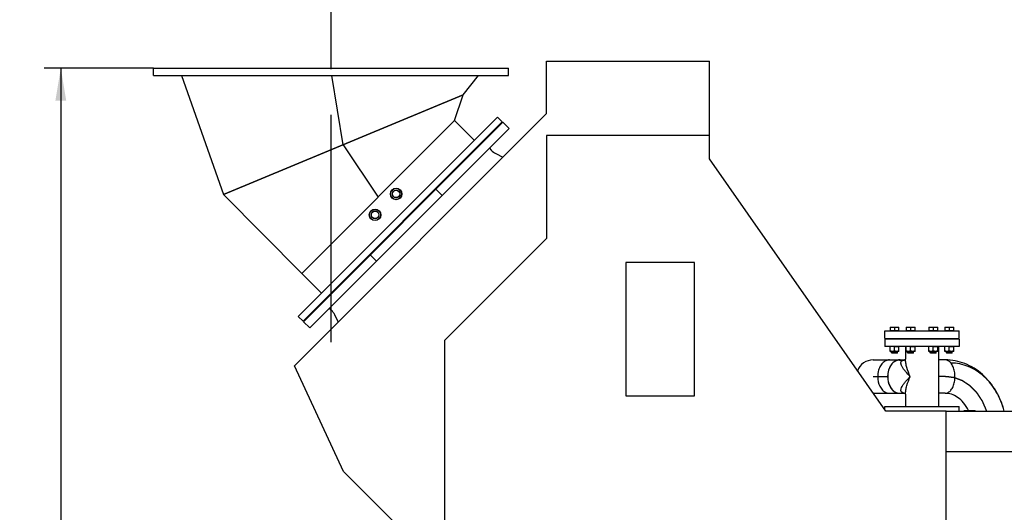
# Model space of a CAD drawing. Header units: millimetres. Extents: x 0 to 1189, y 0 to 841.
# Tile 128 of 172: x 346 to 452, y 676 to 730. Entities that reach past the tile are written whole.
import ezdxf
from ezdxf.enums import TextEntityAlignment as Align

# ---------------------------------------------------------------- set-up
doc = ezdxf.new("R2010")
doc.units = ezdxf.units.MM
doc.header["$LTSCALE"] = 65.395
doc.linetypes.add('CENTER', pattern=[0.6, 0.375, -0.075, 0.075, -0.075])
doc.layers.get('0').update_dxf_attribs({"linetype": 'CONTINUOUS'})
for name, color, linetype in [('1007_720800_27_ABL1', 7, 'CONTINUOUS'), ('1007_720800_27_P01_PBL28', 7, 'CONTINUOUS'), ('1007_720800_27_P02_PBL8', 7, 'CONTINUOUS'), ('1007_720800_27_P03_PBL15', 7, 'CONTINUOUS'), ('1007_720800_27_P04_PBL16', 7, 'CONTINUOUS'), ('1907_153200_84_ABL223', 7, 'CONTINUOUS'), ('1907_153200_84_T1_PBL497', 7, 'CONTINUOUS'), ('32007_060000_TLKGS_KGS_V_ABL4', 7, 'CONTINUOUS'), ('32007_062000_TLKGS_KGS_TL_V_ABL5', 7, 'CONTINUOUS'), ('32007_116500_01_SIMPLE1_T3_X_PBL247', 7, 'CONTINUOUS'), ('32007_116500_01_SIMPLE1_X#AF3_ABL236', 7, 'CONTINUOUS'), ('32007_725700_02_SIMPLE1_T2_X_PBL30', 7, 'CONTINUOUS'), ('32007_725700_02_SIMPLE1_X_ABL29', 7, 'CONTINUOUS'), ('32087_000000_TLKGS_MARKETING_ABL3', 7, 'CONTINUOUS'), ('32087_030000_TLKGS_V_ABL9', 7, 'CONTINUOUS'), ('32087_100000_TLKGS_V_ABL206', 7, 'CONTINUOUS'), ('32087_700000_TLKGS_V_ABL10', 7, 'CONTINUOUS'), ('32087_727000_01_SIMPLE1_T1_X_PBL12', 7, 'CONTINUOUS'), ('32087_727000_01_SIMPLE1_X_ABL11', 7, 'CONTINUOUS'), ('8M32E_GENSET_VERROHRUNG_ABL25', 7, 'CONTINUOUS'), ('A-54-30X25-N6000_PBL2165', 7, 'CONTINUOUS'), ('A-54-30X25-N6000_PBL2166', 7, 'CONTINUOUS'), ('D931_1-M16X60_PBL234', 7, 'CONTINUOUS'), ('D931_1-M16X60_PBL238', 7, 'CONTINUOUS'), ('D931_1-M16X60_PBL243', 7, 'CONTINUOUS'), ('D931_1-M16X60_PBL245', 7, 'CONTINUOUS'), ('D934-M16_PBL235', 7, 'CONTINUOUS'), ('D934-M16_PBL239', 7, 'CONTINUOUS'), ('D934-M16_PBL244', 7, 'CONTINUOUS'), ('D934-M16_PBL246', 7, 'CONTINUOUS'), ('DIN86044-800_PBL2', 7, 'CONTINUOUS'), ('EN1092-1-01A-DN80-PN16_PBL231', 7, 'CONTINUOUS'), ('EN1092-1-01A-DN80-PN16_PBL232', 7, 'CONTINUOUS'), ('EN1092-1-01A-DN80-PN16_PBL233', 7, 'CONTINUOUS'), ('new_view_2_VBL0', 7, 'CONTINUOUS'), ('T-STUECK-S-88_9X3_2-88_9X3_2_PBL224', 7, 'CONTINUOUS')]:
    doc.layers.add(name, color=color, linetype=linetype)
doc.styles.get("Standard").update_dxf_attribs({"font": 'txt', "width": 0.6})
doc.dimstyles.new('DIMSTYLE_4', dxfattribs={"dimtxt": 3.5, "dimasz": 3.5, "dimexe": 1.8, "dimexo": 0, "dimgap": 0.875, "dimtad": 1, "dimdec": 0, "dimlfac": 25, "dimdsep": 46, "dimtxsty": 'Standard', "dimblk": '_FILLED', "dimblk1": '_FILLED', "dimblk2": '_FILLED', "dimcen": 0.09, "dimadec": 0, "dimazin": 0, "dimtp": 2, "dimtm": 2, "dimtfac": 1, "dimtdec": 0, "dimtofl": 0, "dimtmove": 0, "dimatfit": 3, "dimldrblk": '_FILLED', "dimfxl": 1, "dimtolj": 1, "dimarcsym": 0})

# ---------------------------------------------------------------- blocks, each defined once
blk = doc.blocks.new('_FILLED')
at = {"color": 0, "linetype": 'ByBlock'}
blk.add_solid([(0, 0), (-1, 0.167), (-1, -0.167)], dxfattribs=at)
blk = doc.blocks.new('*D6')
at = {"color": 2, "linetype": 'Continuous'}
for p, q in [((379.29, 728.9), (379.29, 753.41)), ((606.54, 702.36), (606.54, 753.41)), ((379.29, 751.61), (492.91, 751.61)), ((606.54, 751.61), (492.91, 751.61))]:
    blk.add_line(p, q, dxfattribs=at)
at = {"color": 2, "linetype": 'Continuous', "xscale": 3.5, "yscale": 3.5, "zscale": 3.5, "rotation": 180}
blk.add_blockref('_FILLED', (379.29, 751.61), dxfattribs=at)
at = {"color": 2, "linetype": 'Continuous', "xscale": 3.5, "yscale": 3.5, "zscale": 3.5}
blk.add_blockref('_FILLED', (606.54, 751.61), dxfattribs=at)
at = {"color": 2, "linetype": 'Continuous', "width": 0.619048}
blk.add_text('5681', height=3.5, dxfattribs=at).set_placement((492.91, 752.48), align=Align.CENTER)
blk = doc.blocks.new('*D7')
at = {"color": 2, "linetype": 'Continuous'}
for p, q in [((360.13, 724.37), (348.33, 724.37)), ((350.13, 724.37), (350.13, 664.97)), ((350.13, 605.56), (350.13, 664.97)), ((394.14, 605.56), (348.33, 605.56))]:
    blk.add_line(p, q, dxfattribs=at)
at = {"color": 2, "linetype": 'Continuous', "xscale": 3.5, "yscale": 3.5, "zscale": 3.5}
for p, rotation in [((350.13, 724.37), 90), ((350.13, 605.56), 270)]:
    blk.add_blockref('_FILLED', p, dxfattribs=dict(at, rotation=rotation))
at = {"color": 2, "linetype": 'Continuous', "width": 0.690476}
blk.add_text('2970', height=3.5, rotation=90, dxfattribs=at).set_placement((349.26, 664.97), align=Align.CENTER)
blk = doc.blocks.new('DIN86044-800_PBL2', base_point=(379.29, 723.97))
at = {"layer": 'DIN86044-800_PBL2', "color": 7, "linetype": 'Continuous'}
for p, q in [((360.13, 723.57), (360.13, 724.37)), ((360.13, 724.37), (398.45, 724.37)), ((398.45, 723.57), (398.45, 724.37)), ((360.13, 723.57), (398.45, 723.57))]:
    blk.add_line(p, q, dxfattribs=at)
blk = doc.blocks.new('1007_720800_27_P02_PBL8', base_point=(385.44, 711.87))
at = {"layer": '1007_720800_27_P02_PBL8', "color": 2, "linetype": 'CENTER'}
blk.add_line((379.29, 694.83), (379.29, 728.9), dxfattribs=at)
at = {"layer": '1007_720800_27_P02_PBL8', "color": 7, "linetype": 'Continuous'}
for p, q in [((392.63, 718.72), (376.14, 702.23)), ((392.63, 718.72), (394.75, 716.6)), ((378.26, 700.11), (376.14, 702.23))]:
    blk.add_line(p, q, dxfattribs=at)
for centre in [(386.31, 710.81), (384.04, 708.55)]:
    blk.add_circle(centre, 0.62, dxfattribs=at)
blk = doc.blocks.new('1007_720800_27_P03_PBL15', base_point=(380.61, 711.85))
at = {"layer": '1007_720800_27_P03_PBL15', "color": 7, "linetype": 'Continuous'}
for p, q in [((393.55, 721.48), (367.68, 710.76)), ((392.63, 718.72), (393.55, 721.48)), ((392.63, 718.72), (376.14, 702.23)), ((367.68, 710.76), (376.14, 702.23))]:
    blk.add_line(p, q, dxfattribs=at)
at = {"layer": '1007_720800_27_P03_PBL15', "color": 9, "linetype": 'Continuous'}
blk.add_line((380.61, 716.12), (384.38, 710.48), dxfattribs=at)
blk = doc.blocks.new('1007_720800_27_P04_PBL16', base_point=(379.17, 717.17))
at = {"layer": '1007_720800_27_P04_PBL16', "color": 7, "linetype": 'Continuous'}
for p, q in [((363.14, 723.57), (367.68, 710.76)), ((393.55, 721.48), (395.19, 723.57)), ((367.68, 710.76), (393.55, 721.48))]:
    blk.add_line(p, q, dxfattribs=at)
at = {"layer": '1007_720800_27_P04_PBL16', "color": 9, "linetype": 'Continuous'}
blk.add_line((380.61, 716.12), (379.38, 723.57), dxfattribs=at)
blk = doc.blocks.new('1007_720800_27_P01_PBL28', base_point=(386.76, 708.1))
at = {"layer": '1007_720800_27_P01_PBL28', "color": 7, "linetype": 'Continuous'}
for p, q in [((375.76, 697.61), (397.25, 719.1)), ((376.27, 697.1), (397.76, 718.59)), ((397.76, 718.59), (397.25, 719.1)), ((376.27, 697.1), (375.76, 697.61))]:
    blk.add_line(p, q, dxfattribs=at)
blk = doc.blocks.new('A-54-30X25-N6000_PBL2165', base_point=(386.31, 710.81))
at = {"layer": 'A-54-30X25-N6000_PBL2165', "color": 7, "linetype": 'Continuous'}
for radius in [0.6, 0.419, 0.399]:
    blk.add_circle((386.31, 710.81), radius, dxfattribs=at)
blk = doc.blocks.new('A-54-30X25-N6000_PBL2166', base_point=(384.04, 708.55))
at = {"layer": 'A-54-30X25-N6000_PBL2166', "color": 7, "linetype": 'Continuous'}
for radius in [0.6, 0.419, 0.399]:
    blk.add_circle((384.04, 708.55), radius, dxfattribs=at)
blk = doc.blocks.new('1007_720800_27_ABL1', base_point=(379.29, 711.87))
at = {"layer": '1007_720800_27_P01_PBL28'}
blk.add_blockref('1007_720800_27_P01_PBL28', (386.76, 708.1), dxfattribs=at)
at = {"layer": '1007_720800_27_P02_PBL8'}
blk.add_blockref('1007_720800_27_P02_PBL8', (385.44, 711.87), dxfattribs=at)
at = {"layer": '1007_720800_27_P03_PBL15'}
blk.add_blockref('1007_720800_27_P03_PBL15', (380.61, 711.85), dxfattribs=at)
at = {"layer": '1007_720800_27_P04_PBL16'}
blk.add_blockref('1007_720800_27_P04_PBL16', (379.17, 717.17), dxfattribs=at)
at = {"layer": 'A-54-30X25-N6000_PBL2165'}
blk.add_blockref('A-54-30X25-N6000_PBL2165', (386.31, 710.81), dxfattribs=at)
at = {"layer": 'A-54-30X25-N6000_PBL2166'}
blk.add_blockref('A-54-30X25-N6000_PBL2166', (384.04, 708.55), dxfattribs=at)
at = {"layer": 'DIN86044-800_PBL2'}
blk.add_blockref('DIN86044-800_PBL2', (379.29, 723.97), dxfattribs=at)
blk = doc.blocks.new('32007_725700_02_SIMPLE1_T2_X_PBL30', base_point=(387.41, 707.45))
at = {"layer": '32007_725700_02_SIMPLE1_T2_X_PBL30', "color": 7, "linetype": 'Continuous'}
for p, q in [((397.82, 718.54), (376.32, 697.04)), ((397.82, 718.54), (398.5, 717.86)), ((398.5, 717.86), (377, 696.36)), ((396.38, 715.74), (396.58, 715.54)), ((397.08, 715.17), (397.83, 714.79)), ((390.61, 711.33), (391.29, 710.65)), ((383.53, 704.25), (384.21, 703.57)), ((379.32, 698.28), (379.12, 698.48)), ((376.32, 697.04), (377, 696.36)), ((380.07, 697.03), (379.69, 697.78))]:
    blk.add_line(p, q, dxfattribs=at)
for centre, start, end in [((397.99, 716.95), 225, 242.94), ((377.91, 696.87), 27.06, 45)]:
    blk.add_arc(centre, 2, start, end, dxfattribs=at)
blk = doc.blocks.new('32007_725700_02_SIMPLE1_X_ABL29', base_point=(387.41, 707.45))
at = {"layer": '32007_725700_02_SIMPLE1_T2_X_PBL30'}
blk.add_blockref('32007_725700_02_SIMPLE1_T2_X_PBL30', (387.41, 707.45), dxfattribs=at)
blk = doc.blocks.new('32007_062000_TLKGS_KGS_TL_V_ABL5', base_point=(406.49, 666.22))
at = {"layer": '32007_725700_02_SIMPLE1_X_ABL29'}
blk.add_blockref('32007_725700_02_SIMPLE1_X_ABL29', (387.41, 707.45), dxfattribs=at)
blk = doc.blocks.new('32007_060000_TLKGS_KGS_V_ABL4', base_point=(408.2, 651.05))
at = {"layer": '32007_062000_TLKGS_KGS_TL_V_ABL5'}
blk.add_blockref('32007_062000_TLKGS_KGS_TL_V_ABL5', (406.49, 666.22), dxfattribs=at)
blk = doc.blocks.new('32087_727000_01_SIMPLE1_T1_X_PBL12', base_point=(505.89, 695.36))
at = {"layer": '32087_727000_01_SIMPLE1_T1_X_PBL12', "color": 7, "linetype": 'Continuous'}
for p, q in [((402.54, 719.49), (402.54, 725.12)), ((402.54, 725.12), (420.14, 725.12)), ((420.14, 714.58), (420.14, 725.12)), ((375.33, 692.29), (402.54, 719.49)), ((402.54, 717.12), (402.54, 706)), ((420.14, 717.12), (402.54, 717.12)), ((439.17, 687.4), (420.14, 714.58)), ((402.54, 706), (391.54, 695)), ((411.11, 703.43), (411.11, 689.03)), ((418.51, 703.43), (411.11, 703.43)), ((418.51, 689.03), (418.51, 703.43)), ((391.54, 695), (391.54, 668.72)), ((380.64, 680.9), (375.33, 692.29)), ((411.11, 689.03), (418.51, 689.03)), ((447.6, 687.4), (447.6, 687.47)), ((447.6, 687.47), (448.8, 687.47)), ((448.8, 687.4), (448.8, 687.47)), ((445.68, 687.4), (439.17, 687.4)), ((445.68, 668.72), (445.68, 687.4)), ((445.68, 687.4), (621.36, 687.4)), ((445.68, 683.03), (621.36, 683.03)), ((387.48, 674.06), (380.64, 680.9))]:
    blk.add_line(p, q, dxfattribs=at)
blk = doc.blocks.new('32087_727000_01_SIMPLE1_X_ABL11', base_point=(505.89, 695.36))
at = {"layer": '32087_727000_01_SIMPLE1_T1_X_PBL12'}
blk.add_blockref('32087_727000_01_SIMPLE1_T1_X_PBL12', (505.89, 695.36), dxfattribs=at)
blk = doc.blocks.new('32087_700000_TLKGS_V_ABL10', base_point=(505.89, 695.36))
at = {"layer": '32087_727000_01_SIMPLE1_X_ABL11'}
blk.add_blockref('32087_727000_01_SIMPLE1_X_ABL11', (505.89, 695.36), dxfattribs=at)
blk = doc.blocks.new('32007_116500_01_SIMPLE1_T3_X_PBL247', base_point=(443.71, 687.64))
at = {"layer": '32007_116500_01_SIMPLE1_T3_X_PBL247', "color": 7, "linetype": 'Continuous'}
for p in [(440.36, 687.88), (447.06, 687.4)]:
    blk.add_line(p, (447.06, 687.88), dxfattribs=at)
blk = doc.blocks.new('32007_116500_01_SIMPLE1_X#AF3_ABL236', base_point=(529.75, 673.42))
at = {"layer": '32007_116500_01_SIMPLE1_T3_X_PBL247'}
blk.add_blockref('32007_116500_01_SIMPLE1_T3_X_PBL247', (443.71, 687.64), dxfattribs=at)
blk = doc.blocks.new('32087_100000_TLKGS_V_ABL206', base_point=(529.88, 634.56))
at = {"layer": '32007_116500_01_SIMPLE1_X#AF3_ABL236'}
blk.add_blockref('32007_116500_01_SIMPLE1_X#AF3_ABL236', (529.75, 673.42), dxfattribs=at)
blk = doc.blocks.new('32087_030000_TLKGS_V_ABL9', base_point=(505.89, 653.18))
at = {"layer": '32087_100000_TLKGS_V_ABL206'}
blk.add_blockref('32087_100000_TLKGS_V_ABL206', (529.88, 634.56), dxfattribs=at)
at = {"layer": '32087_700000_TLKGS_V_ABL10'}
blk.add_blockref('32087_700000_TLKGS_V_ABL10', (505.89, 695.36), dxfattribs=at)
blk = doc.blocks.new('32087_000000_TLKGS_MARKETING_ABL3', base_point=(505.33, 653.18))
at = {"layer": '32007_060000_TLKGS_KGS_V_ABL4'}
blk.add_blockref('32007_060000_TLKGS_KGS_V_ABL4', (408.2, 651.05), dxfattribs=at)
at = {"layer": '32087_030000_TLKGS_V_ABL9'}
blk.add_blockref('32087_030000_TLKGS_V_ABL9', (505.89, 653.18), dxfattribs=at)
blk = doc.blocks.new('T-STUECK-S-88_9X3_2-88_9X3_2_PBL224', base_point=(442.1, 691.12))
at = {"layer": 'T-STUECK-S-88_9X3_2-88_9X3_2_PBL224', "color": 7, "linetype": 'Continuous'}
for p, q in [((441.28, 694.36), (441.28, 693.01)), ((444.84, 694.36), (444.84, 687.88)), ((440.62, 692.9), (441.14, 692.9)), ((440.62, 689.34), (441.14, 689.34)), ((441.28, 689.23), (441.28, 687.88))]:
    blk.add_line(p, q, dxfattribs=at)
for points in [[(441.28, 693.04), (441.27, 693.03), (441.23, 692.97), (441.17, 692.92), (441.13, 692.9), (441.13, 692.9)], [(441.13, 689.35), (441.13, 689.34), (441.17, 689.32), (441.23, 689.27), (441.27, 689.21), (441.28, 689.2)]]:
    blk.add_lwpolyline(points, dxfattribs=at)
for points, knots in [([(440.62, 692.9), (440.46, 692.9), (440.1, 692.79), (439.69, 692.38), (439.43, 691.79), (439.37, 691.35), (439.37, 691.12)], [0, 0, 0, 0, 0.209467, 0.444656, 0.71203, 1, 1, 1, 1]), ([(439.37, 691.12), (439.37, 690.89), (439.43, 690.45), (439.69, 689.87), (440.1, 689.45), (440.46, 689.34), (440.62, 689.34)], [0, 0, 0, 0, 0.28797, 0.555344, 0.790533, 1, 1, 1, 1])]:
    blk.add_open_spline(points, degree=3, knots=knots, dxfattribs=at)
at = {"layer": 'T-STUECK-S-88_9X3_2-88_9X3_2_PBL224', "color": 9, "linetype": 'Continuous'}
for points, knots in [([(441.8, 691.12), (441.62, 691.29), (441.37, 691.55), (441.08, 691.92), (440.92, 692.17), (440.83, 692.38), (440.79, 692.54), (440.79, 692.65), (440.82, 692.74), (440.91, 692.87), (441.04, 692.89), (441.13, 692.9)], [0, 0, 0, 0, 0.321812, 0.465942, 0.596242, 0.709854, 0.759651, 0.804786, 0.846622, 0.889025, 1, 1, 1, 1]), ([(441.8, 691.12), (441.65, 691.43), (441.46, 691.91), (441.31, 692.55), (441.28, 692.86), (441.28, 693.01)], [0, 0, 0, 0, 0.527656, 0.772648, 1, 1, 1, 1]), ([(441.12, 689.34), (441.04, 689.35), (440.91, 689.38), (440.81, 689.5), (440.79, 689.6), (440.79, 689.7), (440.83, 689.86), (440.92, 690.07), (441.08, 690.33), (441.37, 690.69), (441.62, 690.95), (441.8, 691.12)], [0, 0, 0, 0, 0.110293, 0.152622, 0.194511, 0.239744, 0.289644, 0.403431, 0.533855, 0.678075, 1, 1, 1, 1]), ([(441.28, 689.23), (441.28, 689.38), (441.31, 689.69), (441.46, 690.33), (441.65, 690.81), (441.8, 691.12)], [0, 0, 0, 0, 0.227352, 0.472344, 1, 1, 1, 1])]:
    blk.add_open_spline(points, degree=3, knots=knots, dxfattribs=at)
blk = doc.blocks.new('EN1092-1-01A-DN80-PN16_PBL231', base_point=(443.06, 694.76))
at = {"layer": 'EN1092-1-01A-DN80-PN16_PBL231', "color": 7, "linetype": 'Continuous'}
for p, q in [((439.06, 695.16), (439.06, 694.36)), ((447.06, 695.16), (439.06, 695.16)), ((447.06, 695.16), (447.06, 694.36)), ((447.06, 694.36), (439.06, 694.36))]:
    blk.add_line(p, q, dxfattribs=at)
blk = doc.blocks.new('EN1092-1-01A-DN80-PN16_PBL232', base_point=(442.36, 687.72))
at = {"layer": 'EN1092-1-01A-DN80-PN16_PBL232', "color": 7, "linetype": 'Continuous'}
for p, q in [((439.06, 687.56), (439.06, 687.88)), ((439.06, 687.88), (445.65, 687.88))]:
    blk.add_line(p, q, dxfattribs=at)
blk = doc.blocks.new('1907_153200_84_T1_PBL497', base_point=(443.96, 690.16))
at = {"layer": '1907_153200_84_T1_PBL497', "color": 7, "linetype": 'Continuous'}
for p, q in [((437.8, 692.92), (441.18, 692.92)), ((445.56, 692.92), (444.84, 692.92)), ((437.83, 689.32), (441.18, 689.32)), ((445.56, 689.32), (444.84, 689.32))]:
    blk.add_line(p, q, dxfattribs=at)
at = {"layer": '1907_153200_84_T1_PBL497', "color": 2, "linetype": 'CENTER'}
for p, q in [((437.8, 691.12), (439.37, 691.12)), ((445.56, 691.12), (444.84, 691.12))]:
    blk.add_line(p, q, dxfattribs=at)
at = {"layer": '1907_153200_84_T1_PBL497', "color": 7, "linetype": 'Continuous'}
for centre, radius, start, end in [((437.8, 691.12), 1.8, 90, 160.5854), ((440.62, 692.01), 0.912, 78.3534, 89.955), ((440.62, 690.23), 0.914, 270.0563, 282.567)]:
    blk.add_arc(centre, radius, start, end, dxfattribs=at)
at = {"layer": '1907_153200_84_T1_PBL497', "color": 9, "linetype": 'Continuous'}
for points, knots in [([(439.55, 692.92), (439.42, 692.92), (439.14, 692.85), (438.78, 692.58), (438.5, 692.17), (438.26, 691.5), (438.26, 690.59), (438.57, 689.91), (438.81, 689.66)], [0, 0, 0, 0, 0.101125, 0.21085, 0.333214, 0.46703, 0.74614, 1, 1, 1, 1]), ([(446.19, 692.58), (446.1, 692.68), (445.92, 692.85), (445.68, 692.92), (445.56, 692.92)], [0, 0, 0, 0, 0.53548, 1, 1, 1, 1]), ([(445.56, 689.32), (445.68, 689.32), (445.92, 689.39), (446.22, 689.67), (446.45, 690.07), (446.59, 690.57), (446.64, 691.12), (446.59, 691.67), (446.45, 692.17), (446.28, 692.46), (446.19, 692.58)], [0, 0, 0, 0, 0.088695, 0.190939, 0.311933, 0.449139, 0.595469, 0.7418, 0.879006, 1, 1, 1, 1]), ([(438.81, 689.66), (438.91, 689.56), (439.14, 689.39), (439.42, 689.32), (439.55, 689.32)], [0, 0, 0, 0, 0.520391, 1, 1, 1, 1])]:
    blk.add_open_spline(points, degree=3, knots=knots, dxfattribs=at)
at = {"layer": '1907_153200_84_T1_PBL497', "color": 7, "linetype": 'Continuous'}
for points, knots in [([(440.62, 692.92), (440.49, 692.92), (440.21, 692.85), (439.85, 692.58), (439.57, 692.17), (439.33, 691.5), (439.33, 690.59), (439.64, 689.91), (439.88, 689.66)], [0, 0, 0, 0, 0.101125, 0.21085, 0.333214, 0.46703, 0.74614, 1, 1, 1, 1]), ([(451.93, 687.4), (451.73, 688.16), (451.14, 689.62), (449.68, 691.43), (447.76, 692.64), (446.29, 692.92), (445.56, 692.92)], [0, 0, 0, 0, 0.261861, 0.514955, 0.759824, 1, 1, 1, 1]), ([(451.93, 687.4), (451.74, 688.13), (451.19, 689.51), (449.85, 691.2), (448.13, 692.31), (446.82, 692.58), (446.19, 692.58)], [0, 0, 0, 0, 0.272326, 0.529335, 0.770011, 1, 1, 1, 1]), ([(439.88, 689.66), (439.98, 689.56), (440.21, 689.39), (440.49, 689.32), (440.62, 689.32)], [0, 0, 0, 0, 0.520391, 1, 1, 1, 1]), ([(448.08, 687.48), (447.93, 687.77), (447.6, 688.29), (446.96, 688.89), (446.27, 689.24), (445.79, 689.32), (445.56, 689.32)], [0, 0, 0, 0, 0.29747, 0.561182, 0.791406, 1, 1, 1, 1])]:
    blk.add_open_spline(points, degree=3, knots=knots, dxfattribs=at)
at = {"layer": '1907_153200_84_T1_PBL497', "color": 2, "linetype": 'CENTER'}
blk.add_open_spline([(450.05, 687.4), (450.03, 687.46), (449.97, 687.59), (449.9, 687.76), (449.85, 687.89), (449.8, 687.98), (449.76, 688.08), (449.73, 688.16), (449.7, 688.22), (449.68, 688.27), (449.66, 688.31), (449.65, 688.35), (449.64, 688.37), (449.63, 688.39), (449.62, 688.41), (449.62, 688.42), (449.61, 688.42), (449.61, 688.43), (449.61, 688.43), (449.61, 688.44), (449.61, 688.44), (449.61, 688.44), (449.61, 688.44), (449.6, 688.45), (449.6, 688.45), (449.59, 688.46), (449.58, 688.47), (449.58, 688.49), (449.56, 688.51), (449.54, 688.55), (449.51, 688.59), (449.48, 688.63), (449.45, 688.68), (449.41, 688.73), (449.37, 688.8), (449.31, 688.89), (449.26, 688.97), (449.21, 689.05), (449.17, 689.1), (449.14, 689.14), (449.12, 689.19), (449.09, 689.23), (449.06, 689.27), (449.05, 689.29), (449.04, 689.3), (449.03, 689.31), (449.03, 689.32), (449.02, 689.33), (449.02, 689.34), (449.02, 689.34), (449.01, 689.34), (449.01, 689.34), (449.01, 689.34), (449.01, 689.35), (449.01, 689.35), (449, 689.36), (448.99, 689.36), (448.98, 689.38), (448.97, 689.39), (448.95, 689.41), (448.93, 689.43), (448.9, 689.46), (448.86, 689.5), (448.82, 689.54), (448.76, 689.6), (448.69, 689.68), (448.62, 689.75), (448.55, 689.82), (448.49, 689.88), (448.44, 689.92), (448.41, 689.96), (448.38, 689.99), (448.36, 690.01), (448.34, 690.03), (448.32, 690.05), (448.31, 690.06), (448.3, 690.08), (448.29, 690.08), (448.28, 690.09), (448.28, 690.09), (448.27, 690.1), (448.27, 690.1), (448.27, 690.1), (448.27, 690.1), (448.27, 690.1), (448.27, 690.1), (448.26, 690.11), (448.26, 690.11), (448.25, 690.11), (448.25, 690.12), (448.24, 690.12), (448.23, 690.13), (448.21, 690.14), (448.19, 690.15), (448.17, 690.17), (448.15, 690.18), (448.11, 690.21), (448.07, 690.23), (448.02, 690.27), (447.96, 690.31), (447.88, 690.36), (447.8, 690.41), (447.72, 690.47), (447.66, 690.51), (447.6, 690.54), (447.57, 690.57), (447.53, 690.59), (447.51, 690.61), (447.49, 690.62), (447.47, 690.63), (447.46, 690.64), (447.45, 690.65), (447.44, 690.65), (447.44, 690.65), (447.44, 690.66), (447.43, 690.66), (447.43, 690.66), (447.43, 690.66), (447.43, 690.66), (447.42, 690.66), (447.42, 690.66), (447.41, 690.67), (447.4, 690.67), (447.38, 690.68), (447.36, 690.69), (447.32, 690.7), (447.28, 690.72), (447.24, 690.73), (447.19, 690.75), (447.14, 690.77), (447.07, 690.8), (446.98, 690.83), (446.9, 690.86), (446.83, 690.89), (446.77, 690.91), (446.73, 690.93), (446.69, 690.94), (446.65, 690.96), (446.62, 690.97), (446.6, 690.97), (446.58, 690.98), (446.57, 690.99), (446.56, 690.99), (446.55, 690.99), (446.54, 691), (446.54, 691), (446.53, 691), (446.53, 691), (446.53, 691), (446.53, 691), (446.52, 691), (446.52, 691), (446.51, 691), (446.5, 691), (446.49, 691.01), (446.47, 691.01), (446.45, 691.01), (446.42, 691.01), (446.4, 691.02), (446.37, 691.02), (446.33, 691.03), (446.27, 691.03), (446.2, 691.04), (446.11, 691.05), (446.02, 691.06), (445.93, 691.08), (445.84, 691.09), (445.71, 691.1), (445.62, 691.11), (445.56, 691.12)], degree=3, knots=[0, 0, 0, 0, 0.03125, 0.0625, 0.078125, 0.09375, 0.109375, 0.125, 0.132812, 0.140625, 0.148438, 0.152344, 0.15625, 0.160156, 0.162109, 0.164062, 0.165039, 0.166016, 0.166504, 0.166748, 0.166992, 0.16748, 0.167969, 0.168945, 0.169922, 0.171875, 0.173828, 0.175781, 0.179688, 0.1875, 0.195312, 0.203125, 0.210938, 0.21875, 0.234375, 0.25, 0.265625, 0.28125, 0.289062, 0.296875, 0.304688, 0.3125, 0.320312, 0.324219, 0.326172, 0.328125, 0.330078, 0.331055, 0.332031, 0.33252, 0.333008, 0.333252, 0.333496, 0.333984, 0.334961, 0.335938, 0.337891, 0.339844, 0.34375, 0.347656, 0.351562, 0.359375, 0.367188, 0.375, 0.390625, 0.40625, 0.421875, 0.4375, 0.453125, 0.460938, 0.46875, 0.476562, 0.480469, 0.484375, 0.488281, 0.492188, 0.494141, 0.496094, 0.49707, 0.498047, 0.499023, 0.499512, 0.499756, 0.5, 0.500244, 0.500488, 0.500977, 0.501953, 0.50293, 0.503906, 0.505859, 0.507812, 0.511719, 0.515625, 0.519531, 0.523438, 0.53125, 0.539062, 0.546875, 0.5625, 0.578125, 0.59375, 0.609375, 0.625, 0.632812, 0.640625, 0.648438, 0.652344, 0.65625, 0.660156, 0.662109, 0.664062, 0.665039, 0.666016, 0.666504, 0.666748, 0.666992, 0.66748, 0.667969, 0.668945, 0.669922, 0.671875, 0.673828, 0.675781, 0.679688, 0.6875, 0.695312, 0.703125, 0.710938, 0.71875, 0.734375, 0.75, 0.765625, 0.78125, 0.789062, 0.796875, 0.804688, 0.8125, 0.816406, 0.820312, 0.824219, 0.826172, 0.828125, 0.830078, 0.831055, 0.832031, 0.83252, 0.833008, 0.833252, 0.833496, 0.833984, 0.834961, 0.835938, 0.837891, 0.839844, 0.84375, 0.847656, 0.851562, 0.855469, 0.859375, 0.867188, 0.875, 0.890625, 0.90625, 0.921875, 0.9375, 0.953125, 0.96875, 1, 1, 1, 1], dxfattribs=at)
blk = doc.blocks.new('1907_153200_84_ABL223', base_point=(443.96, 691.28))
at = {"layer": '1907_153200_84_T1_PBL497'}
blk.add_blockref('1907_153200_84_T1_PBL497', (443.96, 690.16), dxfattribs=at)
at = {"layer": 'EN1092-1-01A-DN80-PN16_PBL231'}
blk.add_blockref('EN1092-1-01A-DN80-PN16_PBL231', (443.06, 694.76), dxfattribs=at)
at = {"layer": 'EN1092-1-01A-DN80-PN16_PBL232'}
blk.add_blockref('EN1092-1-01A-DN80-PN16_PBL232', (442.36, 687.72), dxfattribs=at)
at = {"layer": 'T-STUECK-S-88_9X3_2-88_9X3_2_PBL224'}
blk.add_blockref('T-STUECK-S-88_9X3_2-88_9X3_2_PBL224', (442.1, 691.12), dxfattribs=at)
blk = doc.blocks.new('EN1092-1-01A-DN80-PN16_PBL233', base_point=(443.06, 695.64))
at = {"layer": 'EN1092-1-01A-DN80-PN16_PBL233', "color": 7, "linetype": 'Continuous'}
for p, q in [((439.06, 695.24), (439.06, 696.04)), ((439.06, 696.04), (447.06, 696.04)), ((447.06, 695.24), (447.06, 696.04)), ((439.06, 695.24), (447.06, 695.24))]:
    blk.add_line(p, q, dxfattribs=at)
blk = doc.blocks.new('D931_1-M16X60_PBL234', base_point=(440.1, 695.04))
at = {"layer": 'D931_1-M16X60_PBL234', "color": 7, "linetype": 'Continuous'}
for p, q in [((439.62, 696.44), (439.62, 696.07)), ((439.62, 696.44), (440.58, 696.44)), ((439.62, 696.44), (439.62, 696.44)), ((440.58, 696.07), (439.62, 696.07)), ((439.65, 696.04), (439.65, 696.07)), ((440.1, 696.42), (440.1, 696.07)), ((440.55, 696.04), (440.55, 696.07)), ((440.58, 696.07), (440.58, 696.44)), ((440.58, 696.44), (440.58, 696.44)), ((439.79, 695.16), (439.79, 695.24)), ((440.41, 695.16), (440.41, 695.24)), ((439.78, 693.69), (439.78, 693.84)), ((440.42, 693.69), (440.42, 693.84)), ((439.83, 693.64), (439.78, 693.69)), ((440.42, 693.69), (439.78, 693.69)), ((440.37, 693.64), (439.83, 693.64)), ((440.37, 693.64), (440.42, 693.69))]:
    blk.add_line(p, q, dxfattribs=at)
at = {"layer": 'D931_1-M16X60_PBL234', "color": 2, "linetype": 'Continuous'}
for p, q in [((439.83, 693.84), (439.83, 693.64)), ((440.37, 693.84), (440.37, 693.64))]:
    blk.add_line(p, q, dxfattribs=at)
at = {"layer": 'D931_1-M16X60_PBL234', "color": 7, "linetype": 'Continuous'}
for points in [[(439.62, 696.42), (439.7, 696.43), (439.86, 696.45), (440.02, 696.43), (440.1, 696.42)], [(440.1, 696.42), (440.18, 696.43), (440.34, 696.45), (440.5, 696.43), (440.58, 696.42)]]:
    blk.add_open_spline(points, degree=3, dxfattribs=at)
blk = doc.blocks.new('D934-M16_PBL235', base_point=(440.1, 694.1))
at = {"layer": 'D934-M16_PBL235', "color": 7, "linetype": 'Continuous'}
for p, q in [((439.62, 693.84), (439.62, 694.36)), ((439.62, 693.84), (439.62, 693.84)), ((440.58, 693.84), (439.62, 693.84)), ((440.1, 693.86), (440.1, 694.34)), ((440.58, 693.84), (440.58, 694.36)), ((440.58, 693.84), (440.58, 693.84))]:
    blk.add_line(p, q, dxfattribs=at)
for points in [[(440.1, 694.34), (440.02, 694.35), (439.86, 694.37), (439.7, 694.35), (439.62, 694.34)], [(440.1, 693.86), (440.02, 693.85), (439.86, 693.83), (439.7, 693.85), (439.62, 693.86)], [(440.1, 694.34), (440.18, 694.35), (440.34, 694.37), (440.5, 694.35), (440.58, 694.34)], [(440.58, 693.86), (440.5, 693.85), (440.34, 693.83), (440.18, 693.85), (440.1, 693.86)]]:
    blk.add_open_spline(points, degree=3, dxfattribs=at)
blk = doc.blocks.new('D931_1-M16X60_PBL238', base_point=(441.83, 695.04))
at = {"layer": 'D931_1-M16X60_PBL238', "color": 7, "linetype": 'Continuous'}
for p, q in [((441.35, 696.44), (441.35, 696.07)), ((441.35, 696.44), (442.31, 696.44)), ((441.35, 696.44), (441.35, 696.44)), ((442.31, 696.07), (441.35, 696.07)), ((441.38, 696.04), (441.38, 696.07)), ((441.83, 696.42), (441.83, 696.07)), ((442.28, 696.04), (442.28, 696.07)), ((442.31, 696.07), (442.31, 696.44)), ((442.31, 696.44), (442.31, 696.44)), ((441.52, 695.16), (441.52, 695.24)), ((442.14, 695.16), (442.14, 695.24)), ((441.51, 693.69), (441.51, 693.84)), ((442.15, 693.69), (442.15, 693.84)), ((441.56, 693.64), (441.51, 693.69)), ((442.15, 693.69), (441.51, 693.69)), ((442.1, 693.64), (441.56, 693.64)), ((442.1, 693.64), (442.15, 693.69))]:
    blk.add_line(p, q, dxfattribs=at)
at = {"layer": 'D931_1-M16X60_PBL238', "color": 2, "linetype": 'Continuous'}
for p, q in [((441.56, 693.84), (441.56, 693.64)), ((442.1, 693.84), (442.1, 693.64))]:
    blk.add_line(p, q, dxfattribs=at)
at = {"layer": 'D931_1-M16X60_PBL238', "color": 7, "linetype": 'Continuous'}
for points in [[(441.35, 696.42), (441.43, 696.43), (441.59, 696.45), (441.75, 696.43), (441.83, 696.42)], [(441.83, 696.42), (441.91, 696.43), (442.07, 696.45), (442.23, 696.43), (442.31, 696.42)]]:
    blk.add_open_spline(points, degree=3, dxfattribs=at)
blk = doc.blocks.new('D934-M16_PBL239', base_point=(441.83, 694.1))
at = {"layer": 'D934-M16_PBL239', "color": 7, "linetype": 'Continuous'}
for p, q in [((441.35, 693.84), (441.35, 694.36)), ((441.35, 693.84), (441.35, 693.84)), ((442.31, 693.84), (441.35, 693.84)), ((441.83, 693.86), (441.83, 694.34)), ((442.31, 693.84), (442.31, 694.36)), ((442.31, 693.84), (442.31, 693.84))]:
    blk.add_line(p, q, dxfattribs=at)
for points in [[(441.83, 694.34), (441.75, 694.35), (441.59, 694.37), (441.43, 694.35), (441.35, 694.34)], [(441.83, 693.86), (441.75, 693.85), (441.59, 693.83), (441.43, 693.85), (441.35, 693.86)], [(441.83, 694.34), (441.91, 694.35), (442.07, 694.37), (442.23, 694.35), (442.31, 694.34)], [(442.31, 693.86), (442.23, 693.85), (442.07, 693.83), (441.91, 693.85), (441.83, 693.86)]]:
    blk.add_open_spline(points, degree=3, dxfattribs=at)
blk = doc.blocks.new('D931_1-M16X60_PBL243', base_point=(444.28, 695.04))
at = {"layer": 'D931_1-M16X60_PBL243', "color": 7, "linetype": 'Continuous'}
for p, q in [((443.8, 696.44), (443.8, 696.07)), ((443.8, 696.44), (444.76, 696.44)), ((443.8, 696.44), (443.8, 696.44)), ((444.76, 696.07), (443.8, 696.07)), ((443.83, 696.04), (443.83, 696.07)), ((444.28, 696.42), (444.28, 696.07)), ((444.73, 696.04), (444.73, 696.07)), ((444.76, 696.07), (444.76, 696.44)), ((444.76, 696.44), (444.76, 696.44)), ((443.97, 695.16), (443.97, 695.24)), ((444.59, 695.16), (444.59, 695.24)), ((443.96, 693.69), (443.96, 693.84)), ((444.6, 693.69), (444.6, 693.84)), ((444.01, 693.64), (443.96, 693.69)), ((444.6, 693.69), (443.96, 693.69)), ((444.55, 693.64), (444.01, 693.64)), ((444.55, 693.64), (444.6, 693.69))]:
    blk.add_line(p, q, dxfattribs=at)
at = {"layer": 'D931_1-M16X60_PBL243', "color": 2, "linetype": 'Continuous'}
for p, q in [((444.01, 693.84), (444.01, 693.64)), ((444.55, 693.84), (444.55, 693.64))]:
    blk.add_line(p, q, dxfattribs=at)
at = {"layer": 'D931_1-M16X60_PBL243', "color": 7, "linetype": 'Continuous'}
for points in [[(443.8, 696.42), (443.88, 696.43), (444.04, 696.45), (444.2, 696.43), (444.28, 696.42)], [(444.28, 696.42), (444.36, 696.43), (444.52, 696.45), (444.68, 696.43), (444.76, 696.42)]]:
    blk.add_open_spline(points, degree=3, dxfattribs=at)
blk = doc.blocks.new('D934-M16_PBL244', base_point=(444.28, 694.1))
at = {"layer": 'D934-M16_PBL244', "color": 7, "linetype": 'Continuous'}
for p, q in [((443.8, 693.84), (443.8, 694.36)), ((443.8, 693.84), (443.8, 693.84)), ((444.76, 693.84), (443.8, 693.84)), ((444.28, 693.86), (444.28, 694.34)), ((444.76, 693.84), (444.76, 694.36)), ((444.76, 693.84), (444.76, 693.84))]:
    blk.add_line(p, q, dxfattribs=at)
for points in [[(444.28, 694.34), (444.2, 694.35), (444.04, 694.37), (443.88, 694.35), (443.8, 694.34)], [(444.28, 693.86), (444.2, 693.85), (444.04, 693.83), (443.88, 693.85), (443.8, 693.86)], [(444.28, 694.34), (444.36, 694.35), (444.52, 694.37), (444.68, 694.35), (444.76, 694.34)], [(444.76, 693.86), (444.68, 693.85), (444.52, 693.83), (444.36, 693.85), (444.28, 693.86)]]:
    blk.add_open_spline(points, degree=3, dxfattribs=at)
blk = doc.blocks.new('D931_1-M16X60_PBL245', base_point=(446.01, 695.04))
at = {"layer": 'D931_1-M16X60_PBL245', "color": 7, "linetype": 'Continuous'}
for p, q in [((445.53, 696.44), (445.53, 696.07)), ((445.53, 696.44), (446.49, 696.44)), ((445.53, 696.44), (445.53, 696.44)), ((446.49, 696.07), (445.53, 696.07)), ((445.56, 696.04), (445.56, 696.07)), ((446.01, 696.42), (446.01, 696.07)), ((446.46, 696.04), (446.46, 696.07)), ((446.49, 696.07), (446.49, 696.44)), ((446.49, 696.44), (446.49, 696.44)), ((445.7, 695.16), (445.7, 695.24)), ((446.33, 695.16), (446.33, 695.24)), ((445.69, 693.69), (445.69, 693.84)), ((446.33, 693.69), (446.33, 693.84)), ((445.74, 693.64), (445.69, 693.69)), ((446.33, 693.69), (445.69, 693.69)), ((446.28, 693.64), (445.74, 693.64)), ((446.28, 693.64), (446.33, 693.69))]:
    blk.add_line(p, q, dxfattribs=at)
at = {"layer": 'D931_1-M16X60_PBL245', "color": 2, "linetype": 'Continuous'}
for p, q in [((445.74, 693.84), (445.74, 693.64)), ((446.28, 693.84), (446.28, 693.64))]:
    blk.add_line(p, q, dxfattribs=at)
at = {"layer": 'D931_1-M16X60_PBL245', "color": 7, "linetype": 'Continuous'}
for points in [[(445.53, 696.42), (445.61, 696.43), (445.77, 696.45), (445.93, 696.43), (446.01, 696.42)], [(446.01, 696.42), (446.09, 696.43), (446.25, 696.45), (446.41, 696.43), (446.49, 696.42)]]:
    blk.add_open_spline(points, degree=3, dxfattribs=at)
blk = doc.blocks.new('D934-M16_PBL246', base_point=(446.01, 694.1))
at = {"layer": 'D934-M16_PBL246', "color": 7, "linetype": 'Continuous'}
for p, q in [((445.53, 693.84), (445.53, 694.36)), ((445.53, 693.84), (445.53, 693.84)), ((446.49, 693.84), (445.53, 693.84)), ((446.01, 693.86), (446.01, 694.34)), ((446.49, 693.84), (446.49, 694.36)), ((446.49, 693.84), (446.49, 693.84))]:
    blk.add_line(p, q, dxfattribs=at)
for points in [[(446.01, 694.34), (445.93, 694.35), (445.77, 694.37), (445.61, 694.35), (445.53, 694.34)], [(446.01, 693.86), (445.93, 693.85), (445.77, 693.83), (445.61, 693.85), (445.53, 693.86)], [(446.01, 694.34), (446.09, 694.35), (446.25, 694.37), (446.41, 694.35), (446.49, 694.34)], [(446.49, 693.86), (446.41, 693.85), (446.25, 693.83), (446.09, 693.85), (446.01, 693.86)]]:
    blk.add_open_spline(points, degree=3, dxfattribs=at)
blk = doc.blocks.new('8M32E_GENSET_VERROHRUNG_ABL25', base_point=(593.86, 615.82))
at = {"layer": '1907_153200_84_ABL223'}
blk.add_blockref('1907_153200_84_ABL223', (443.96, 691.28), dxfattribs=at)
at = {"layer": 'D931_1-M16X60_PBL234'}
blk.add_blockref('D931_1-M16X60_PBL234', (440.1, 695.04), dxfattribs=at)
at = {"layer": 'D931_1-M16X60_PBL238'}
blk.add_blockref('D931_1-M16X60_PBL238', (441.83, 695.04), dxfattribs=at)
at = {"layer": 'D931_1-M16X60_PBL243'}
blk.add_blockref('D931_1-M16X60_PBL243', (444.28, 695.04), dxfattribs=at)
at = {"layer": 'D931_1-M16X60_PBL245'}
blk.add_blockref('D931_1-M16X60_PBL245', (446.01, 695.04), dxfattribs=at)
at = {"layer": 'D934-M16_PBL235'}
blk.add_blockref('D934-M16_PBL235', (440.1, 694.1), dxfattribs=at)
at = {"layer": 'D934-M16_PBL239'}
blk.add_blockref('D934-M16_PBL239', (441.83, 694.1), dxfattribs=at)
at = {"layer": 'D934-M16_PBL244'}
blk.add_blockref('D934-M16_PBL244', (444.28, 694.1), dxfattribs=at)
at = {"layer": 'D934-M16_PBL246'}
blk.add_blockref('D934-M16_PBL246', (446.01, 694.1), dxfattribs=at)
at = {"layer": 'EN1092-1-01A-DN80-PN16_PBL233'}
blk.add_blockref('EN1092-1-01A-DN80-PN16_PBL233', (443.06, 695.64), dxfattribs=at)
blk = doc.blocks.new('NEW_VIEW_2_VBL0', base_point=(574.37, 631.23))
at = {"layer": '1007_720800_27_ABL1'}
blk.add_blockref('1007_720800_27_ABL1', (379.29, 711.87), dxfattribs=at)
at = {"layer": '32087_000000_TLKGS_MARKETING_ABL3'}
blk.add_blockref('32087_000000_TLKGS_MARKETING_ABL3', (505.33, 653.18), dxfattribs=at)
at = {"layer": '8M32E_GENSET_VERROHRUNG_ABL25'}
blk.add_blockref('8M32E_GENSET_VERROHRUNG_ABL25', (593.86, 615.82), dxfattribs=at)

msp = doc.modelspace()

# ---------------------------------------------------------------- block references
at = {"layer": 'new_view_2_VBL0'}
msp.add_blockref('NEW_VIEW_2_VBL0', (574.37274, 631.23233), dxfattribs=at)

# ---------------------------------------------------------------- dimensions: what is measured, and where the dimension line sits
at = {"color": 2, "linetype": 'Continuous'}
for base, p1, p2, angle, picture, middle in [((379.28725, 751.60636), (606.53823, 702.36008), (379.28725, 728.90393), 180, '*D6', (492.57941, 751.60636)), ((350.13068, 724.37282), (394.13997, 605.56074), (360.12725, 724.37282), 90, '*D7', (350.13068, 664.63346))]:
    dim = msp.add_linear_dim(base=base, p1=p1, p2=p2, angle=angle, dimstyle='DIMSTYLE_4', dxfattribs=at)
    dim.commit()
    dim.dimension.update_dxf_attribs({"geometry": picture, "text_midpoint": middle, "dimtype": 160})

doc.saveas('drawing.dxf')
